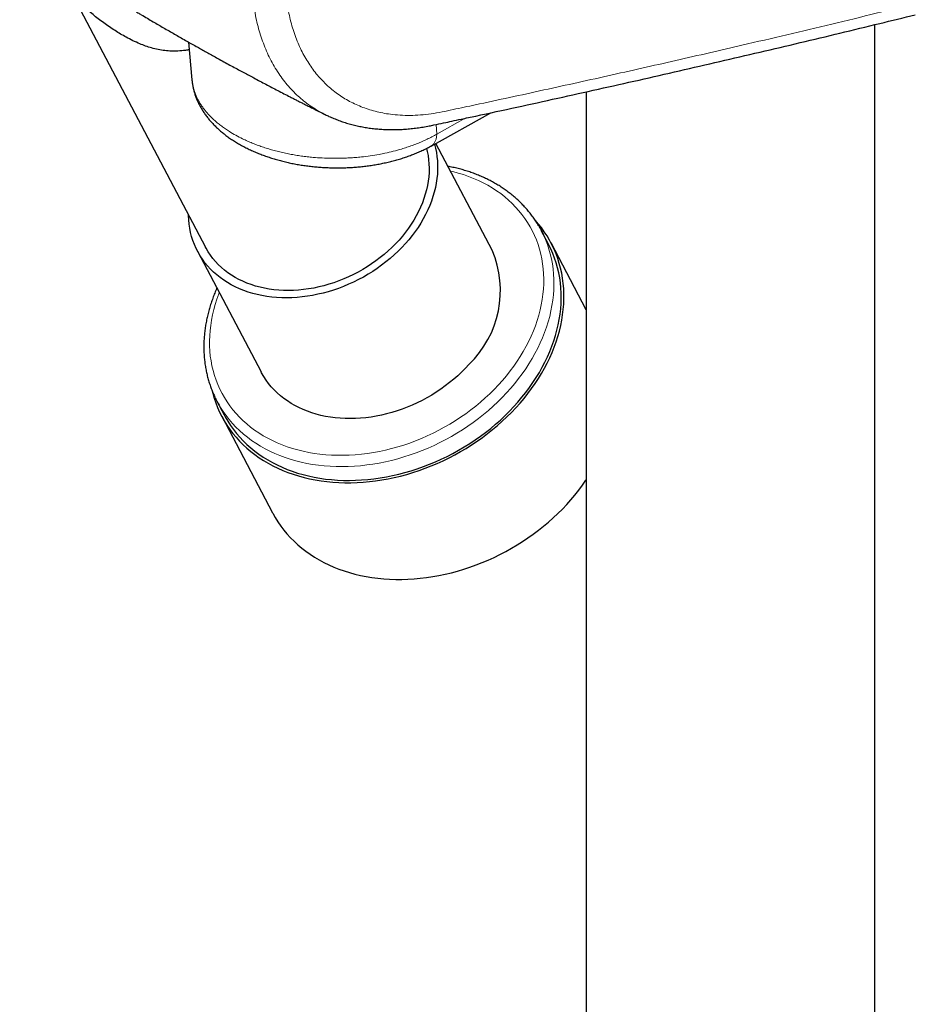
# Model space of a CAD drawing. Header units: millimetres. Extents: x 8 to 1132, y 12 to 2282.
# Tile 20 of 54: x 963 to 1019, y 567 to 628. Entities that reach past the tile are written whole.
import ezdxf

# ---------------------------------------------------------------- set-up
doc = ezdxf.new("R2010")
doc.units = ezdxf.units.MM

msp = doc.modelspace()

# ---------------------------------------------------------------- linework, layer by layer
at = {"color": 7, "linetype": 'Continuous', "lineweight": 30}
for p, q in [((966.164, 629.632), (974.606, 613.601)), ((1015.885, 421.05), (1015.885, 627.316)), ((973.562, 626.24), (973.773, 623.912)), ((998.085, 623.171), (998.085, 421.684)), ((981.992, 621.773), (981.988, 621.775)), ((988.516, 619.826), (992.2, 621.88)), ((992.286, 613.398), (988.814, 619.992)), ((988.515, 619.827), (988.511, 619.825)), ((995.76, 613.777), (995.311, 614.629)), ((998.085, 609.737), (995.914, 613.859)), ((974.119, 613.345), (978.041, 605.897)), ((975.314, 604.099), (975.763, 603.248)), ((975.608, 603.166), (978.745, 597.207))]:
    msp.add_line(p, q, dxfattribs=at)
at = {"color": 8, "linetype": 'Continuous', "lineweight": 0}
for q in [(988.824, 621.155), (990.631, 621.542)]:
    msp.add_line((988.867, 620.558), q, dxfattribs=at)
at = {"color": 7, "linetype": 'Continuous', "lineweight": 30, "flags": 128}
for points in [[(988.727, 619.944), (988.792, 619.693), (988.845, 619.436), (988.884, 619.174), (988.91, 618.909), (988.923, 618.64), (988.922, 618.369), (988.907, 618.095), (988.879, 617.82), (988.838, 617.544), (988.783, 617.266), (988.715, 616.989), (988.634, 616.711), (988.54, 616.435), (988.433, 616.159), (988.314, 615.885), (988.182, 615.613), (988.038, 615.344), (987.882, 615.078), (987.715, 614.815), (987.536, 614.557), (987.346, 614.302), (987.145, 614.053), (986.934, 613.809), (986.713, 613.571), (986.482, 613.339), (986.242, 613.114), (985.994, 612.895), (985.737, 612.684), (985.472, 612.481), (985.2, 612.286), (984.921, 612.099), (984.635, 611.921), (984.344, 611.752), (984.046, 611.593), (983.745, 611.443), (983.438, 611.303), (983.128, 611.173), (982.815, 611.053), (982.498, 610.945), (982.18, 610.847), (981.86, 610.76), (981.538, 610.684), (981.217, 610.619), (980.895, 610.565), (980.574, 610.524), (980.254, 610.493), (979.936, 610.474), (979.62, 610.467), (979.307, 610.472), (978.997, 610.488), (978.692, 610.516), (978.391, 610.555), (978.094, 610.605), (977.804, 610.668), (977.519, 610.741), (977.241, 610.825), (976.97, 610.921), (976.706, 611.027), (976.45, 611.144), (976.203, 611.272), (975.965, 611.409), (975.736, 611.557), (975.516, 611.714), (975.307, 611.881), (975.108, 612.057), (974.919, 612.242), (974.742, 612.435), (974.576, 612.636), (974.422, 612.846), (974.28, 613.062), (974.15, 613.286), (974.033, 613.517), (973.928, 613.753), (973.836, 613.996), (973.757, 614.244), (973.691, 614.497), (973.638, 614.755), (973.599, 615.016), (973.573, 615.282), (973.561, 615.55), (973.56, 615.586)], [(988.236, 619.679), (988.283, 619.486), (988.333, 619.236), (988.368, 618.981), (988.39, 618.723), (988.399, 618.461), (988.394, 618.197), (988.375, 617.931), (988.343, 617.663), (988.297, 617.395), (988.238, 617.125), (988.165, 616.856), (988.079, 616.587), (987.981, 616.319), (987.869, 616.053), (987.745, 615.788), (987.608, 615.526), (987.46, 615.267), (987.299, 615.011), (987.127, 614.76), (986.944, 614.513), (986.75, 614.271), (986.545, 614.034), (986.33, 613.803), (986.106, 613.578), (985.872, 613.36), (985.63, 613.149), (985.379, 612.946), (985.12, 612.75), (984.854, 612.563), (984.581, 612.384), (984.302, 612.215), (984.017, 612.054), (983.726, 611.903), (983.431, 611.762), (983.132, 611.632), (982.829, 611.511), (982.523, 611.402), (982.215, 611.303), (981.905, 611.215), (981.593, 611.138), (981.281, 611.073), (980.969, 611.019), (980.657, 610.977), (980.346, 610.946), (980.038, 610.927), (979.731, 610.92), (979.427, 610.925), (979.127, 610.941), (978.831, 610.969), (978.539, 611.009), (978.253, 611.06), (977.972, 611.123), (977.697, 611.197), (977.429, 611.282), (977.169, 611.379), (976.916, 611.486), (976.671, 611.604), (976.435, 611.732), (976.209, 611.871), (975.991, 612.02), (975.784, 612.178), (975.587, 612.346), (975.401, 612.522), (975.226, 612.708), (975.063, 612.901), (974.911, 613.103), (974.772, 613.312), (974.644, 613.529), (974.606, 613.601)], [(975.015, 604.737), (975.054, 604.582), (975.142, 604.283), (975.242, 603.989), (975.355, 603.701), (975.481, 603.419), (975.62, 603.143), (975.771, 602.873), (975.935, 602.611), (976.111, 602.355), (976.298, 602.108), (976.497, 601.868), (976.708, 601.636), (976.93, 601.413), (977.163, 601.199), (977.406, 600.993), (977.659, 600.797), (977.923, 600.61), (978.196, 600.434), (978.479, 600.267), (978.77, 600.11), (979.07, 599.963), (979.379, 599.828), (979.695, 599.702), (980.019, 599.588), (980.349, 599.485), (980.687, 599.392), (981.03, 599.311), (981.38, 599.242), (981.735, 599.184), (982.095, 599.137), (982.459, 599.102), (982.828, 599.078), (983.2, 599.066), (983.575, 599.066), (983.953, 599.077), (984.333, 599.1), (984.715, 599.135), (985.098, 599.181), (985.482, 599.238), (985.866, 599.307), (986.251, 599.388), (986.634, 599.479), (987.017, 599.582), (987.398, 599.696), (987.777, 599.82), (988.153, 599.956), (988.527, 600.101), (988.897, 600.258), (989.263, 600.424), (989.625, 600.6), (989.982, 600.786), (990.334, 600.982), (990.681, 601.187), (991.021, 601.401), (991.355, 601.623), (991.682, 601.855), (992.002, 602.094), (992.313, 602.341), (992.617, 602.596), (992.913, 602.858), (993.199, 603.127), (993.477, 603.403), (993.745, 603.685), (994.003, 603.973), (994.251, 604.267), (994.488, 604.566), (994.715, 604.869), (994.931, 605.177), (995.135, 605.49), (995.328, 605.806), (995.509, 606.125), (995.678, 606.447), (995.835, 606.772), (995.98, 607.099), (996.112, 607.428), (996.231, 607.758), (996.337, 608.089), (996.43, 608.42), (996.51, 608.752), (996.577, 609.083), (996.63, 609.414), (996.67, 609.743), (996.697, 610.071), (996.71, 610.397), (996.71, 610.721), (996.696, 611.042), (996.669, 611.36), (996.628, 611.675), (996.574, 611.985), (996.506, 612.291), (996.426, 612.593), (996.332, 612.889), (996.225, 613.181), (996.105, 613.466), (995.973, 613.745), (995.828, 614.018), (995.67, 614.284), (995.501, 614.543), (995.319, 614.795), (995.126, 615.038), (994.962, 615.228)], [(995.171, 614.882), (995.32, 614.613), (995.442, 614.367)], [(975.763, 603.248), (975.827, 603.128), (975.982, 602.862), (976.15, 602.603), (976.33, 602.352), (976.521, 602.108), (976.724, 601.873), (976.939, 601.646), (977.164, 601.427), (977.401, 601.218), (977.648, 601.017), (977.905, 600.826), (978.172, 600.645), (978.449, 600.474), (978.735, 600.313), (979.029, 600.162), (979.333, 600.021), (979.644, 599.892), (979.963, 599.773), (980.289, 599.665), (980.623, 599.569), (980.962, 599.483), (981.308, 599.409), (981.659, 599.347), (982.016, 599.296), (982.377, 599.257), (982.743, 599.229), (983.112, 599.213), (983.485, 599.209), (983.86, 599.216), (984.238, 599.235), (984.618, 599.266), (984.999, 599.309), (985.382, 599.363), (985.764, 599.429), (986.147, 599.506), (986.529, 599.594), (986.911, 599.694), (987.29, 599.805), (987.668, 599.926), (988.044, 600.059), (988.416, 600.202), (988.786, 600.356), (989.151, 600.52), (989.512, 600.694), (989.869, 600.878), (990.22, 601.071), (990.566, 601.274), (990.905, 601.486), (991.238, 601.707), (991.565, 601.936), (991.883, 602.174), (992.195, 602.42), (992.498, 602.673), (992.792, 602.934), (993.078, 603.202), (993.355, 603.476), (993.622, 603.757), (993.879, 604.044), (994.125, 604.336), (994.362, 604.634), (994.587, 604.937), (994.802, 605.244), (995.004, 605.555), (995.196, 605.87), (995.375, 606.188), (995.542, 606.509), (995.697, 606.833), (995.84, 607.159), (995.97, 607.487), (996.086, 607.815), (996.19, 608.145), (996.281, 608.475), (996.359, 608.805), (996.423, 609.135), (996.473, 609.464), (996.511, 609.792), (996.534, 610.119), (996.544, 610.443), (996.541, 610.765), (996.524, 611.084), (996.493, 611.399), (996.449, 611.711), (996.391, 612.019), (996.32, 612.323), (996.236, 612.622), (996.138, 612.916), (996.028, 613.204), (995.904, 613.486), (995.768, 613.762), (995.76, 613.777)], [(990.856, 606.362), (990.635, 606.123), (990.404, 605.891), (990.164, 605.666), (989.916, 605.448), (989.659, 605.237), (989.394, 605.033), (989.122, 604.838), (988.842, 604.651), (988.557, 604.473), (988.265, 604.304), (987.968, 604.145), (987.666, 603.995), (987.36, 603.855), (987.05, 603.725), (986.736, 603.606), (986.42, 603.497), (986.101, 603.399), (985.781, 603.312), (985.46, 603.236), (985.138, 603.171), (984.817, 603.118), (984.496, 603.076), (984.176, 603.046), (983.858, 603.027), (983.542, 603.02), (983.229, 603.024), (982.919, 603.04), (982.613, 603.068), (982.312, 603.107), (982.016, 603.158), (981.725, 603.22), (981.441, 603.293), (981.162, 603.378), (980.891, 603.473), (980.628, 603.58), (980.372, 603.697), (980.125, 603.824), (979.886, 603.962), (979.657, 604.109), (979.438, 604.267), (979.228, 604.433), (979.029, 604.609), (978.841, 604.794), (978.664, 604.987), (978.498, 605.189), (978.344, 605.398), (978.202, 605.615), (978.072, 605.838), (978.041, 605.897)], [(978.745, 597.207), (978.758, 597.184), (978.909, 596.914), (979.073, 596.652), (979.248, 596.396), (979.436, 596.149), (979.635, 595.909), (979.846, 595.677), (980.068, 595.454), (980.3, 595.24), (980.544, 595.034), (980.797, 594.838), (981.061, 594.651), (981.334, 594.475), (981.617, 594.308), (981.908, 594.151), (982.208, 594.004), (982.516, 593.869), (982.833, 593.743), (983.156, 593.629), (983.487, 593.526), (983.825, 593.433), (984.168, 593.352), (984.518, 593.283), (984.873, 593.225), (985.233, 593.178), (985.597, 593.143), (985.965, 593.119), (986.337, 593.107), (986.713, 593.107), (987.091, 593.118), (987.471, 593.141), (987.853, 593.176), (988.236, 593.222), (988.62, 593.279), (989.004, 593.348), (989.388, 593.429), (989.772, 593.52), (990.155, 593.623), (990.536, 593.737), (990.915, 593.861), (991.291, 593.997), (991.665, 594.142), (992.035, 594.299), (992.401, 594.465), (992.763, 594.641), (993.12, 594.827), (993.472, 595.023), (993.819, 595.228), (994.159, 595.442), (994.493, 595.664), (994.82, 595.896), (995.139, 596.135), (995.451, 596.382), (995.755, 596.637), (996.051, 596.899), (996.337, 597.168), (996.615, 597.444), (996.883, 597.726), (997.141, 598.014), (997.389, 598.308), (997.626, 598.607), (997.853, 598.91), (998.069, 599.218), (998.085, 599.243)]]:
    msp.add_lwpolyline(points, dxfattribs=at)
at = {"color": 8, "linetype": 'Continuous', "lineweight": 0, "flags": 128}
for points in [[(975.467, 610.785), (975.436, 610.705), (975.319, 610.384), (975.214, 610.062), (975.123, 609.739), (975.045, 609.416), (974.981, 609.093), (974.93, 608.771), (974.892, 608.451), (974.868, 608.132), (974.857, 607.814), (974.861, 607.5), (974.877, 607.188), (974.907, 606.879), (974.951, 606.574), (975.008, 606.273), (975.079, 605.977), (975.163, 605.685), (975.26, 605.398), (975.37, 605.118), (975.493, 604.843), (975.629, 604.574), (975.778, 604.312), (975.939, 604.058), (976.111, 603.81), (976.296, 603.57), (976.493, 603.339), (976.701, 603.115), (976.92, 602.901), (977.15, 602.695), (977.391, 602.498), (977.642, 602.311), (977.903, 602.133), (978.173, 601.965), (978.453, 601.808), (978.741, 601.661), (979.038, 601.524), (979.343, 601.398), (979.656, 601.283), (979.976, 601.179), (980.303, 601.086), (980.636, 601.004), (980.975, 600.934), (981.32, 600.876), (981.669, 600.828), (982.024, 600.793), (982.382, 600.769), (982.745, 600.757), (983.11, 600.757), (983.478, 600.768), (983.848, 600.791), (984.22, 600.826), (984.594, 600.872), (984.968, 600.93), (985.342, 601), (985.716, 601.08), (986.089, 601.173), (986.462, 601.276), (986.832, 601.39), (987.2, 601.515), (987.566, 601.651), (987.928, 601.798), (988.287, 601.955), (988.641, 602.122), (988.991, 602.299), (989.336, 602.486), (989.676, 602.682), (990.009, 602.887), (990.336, 603.101), (990.657, 603.324), (990.97, 603.555), (991.275, 603.794), (991.572, 604.041), (991.861, 604.296), (992.141, 604.557), (992.412, 604.825), (992.673, 605.099), (992.925, 605.38), (993.166, 605.666), (993.396, 605.957), (993.616, 606.254), (993.825, 606.554), (994.022, 606.859), (994.207, 607.167), (994.381, 607.479), (994.542, 607.794), (994.691, 608.111), (994.827, 608.43), (994.951, 608.75), (995.062, 609.072), (995.16, 609.395), (995.244, 609.718), (995.315, 610.041), (995.373, 610.363), (995.418, 610.684), (995.449, 611.004), (995.466, 611.323), (995.47, 611.639), (995.46, 611.952), (995.436, 612.262), (995.399, 612.569), (995.349, 612.872), (995.285, 613.171), (995.207, 613.465), (995.117, 613.754), (995.013, 614.038), (994.897, 614.316), (994.767, 614.587), (994.625, 614.853), (994.47, 615.111), (994.303, 615.362), (994.124, 615.606), (993.934, 615.842), (993.731, 616.069), (993.518, 616.288), (993.293, 616.499), (993.057, 616.7), (992.812, 616.892), (992.556, 617.074), (992.29, 617.247), (992.015, 617.41), (991.731, 617.562), (991.438, 617.704), (991.137, 617.836), (990.828, 617.956), (990.512, 618.066), (990.188, 618.164), (989.858, 618.251), (989.713, 618.286)], [(995.442, 614.367), (995.456, 614.337), (995.579, 614.055), (995.69, 613.767), (995.788, 613.473), (995.872, 613.174), (995.943, 612.871), (996.001, 612.563), (996.045, 612.251), (996.075, 611.935), (996.093, 611.616), (996.096, 611.294), (996.086, 610.97), (996.062, 610.644), (996.025, 610.316), (995.974, 609.987), (995.91, 609.657), (995.833, 609.327), (995.742, 608.996), (995.638, 608.667), (995.521, 608.338), (995.392, 608.01), (995.249, 607.684), (995.094, 607.361), (994.927, 607.04), (994.748, 606.721), (994.556, 606.406), (994.353, 606.095), (994.139, 605.788), (993.914, 605.485), (993.677, 605.188), (993.43, 604.895), (993.173, 604.608), (992.906, 604.328), (992.63, 604.053), (992.344, 603.785), (992.05, 603.525), (991.746, 603.271), (991.435, 603.026), (991.116, 602.788), (990.79, 602.558), (990.457, 602.337), (990.117, 602.125), (989.772, 601.923), (989.42, 601.729), (989.064, 601.545), (988.703, 601.371), (988.337, 601.207), (987.968, 601.053), (987.595, 600.91), (987.22, 600.778), (986.842, 600.656), (986.462, 600.545), (986.081, 600.445), (985.699, 600.357), (985.316, 600.28), (984.933, 600.214), (984.551, 600.16), (984.17, 600.118), (983.79, 600.087), (983.412, 600.067), (983.036, 600.06), (982.664, 600.064), (982.295, 600.08), (981.929, 600.108), (981.568, 600.147), (981.211, 600.198), (980.86, 600.261), (980.514, 600.335), (980.174, 600.42), (979.841, 600.517), (979.515, 600.624), (979.196, 600.743), (978.884, 600.873), (978.581, 601.013), (978.286, 601.164), (978.001, 601.325), (977.724, 601.496), (977.457, 601.678), (977.199, 601.869), (976.952, 602.069), (976.716, 602.278), (976.49, 602.497), (976.276, 602.724), (976.073, 602.96), (975.881, 603.203), (975.702, 603.454), (975.534, 603.713), (975.446, 603.861)]]:
    msp.add_lwpolyline(points, dxfattribs=at)
at = {"color": 7, "linetype": 'Continuous', "lineweight": 30}
for centre, radius, start, end in [((986.489, 610.913), 6.307, 313.81035, 23.20483), ((981.201, 607.199), 6.653, 205.54784, 210.10744)]:
    msp.add_arc(centre, radius, start, end, dxfattribs=at)
at = {"color": 8, "linetype": 'Continuous', "lineweight": 0}
for points, knots in [([(981.988, 621.775), (981.888, 621.825), (981.641, 621.947), (981.267, 622.175), (980.869, 622.451), (980.493, 622.751), (980.139, 623.073), (979.805, 623.421), (979.489, 623.796), (979.19, 624.199), (978.911, 624.63), (978.655, 625.084), (978.425, 625.554), (978.22, 626.04), (978.041, 626.54), (977.884, 627.058), (977.749, 627.599), (977.638, 628.163), (977.551, 628.748), (977.489, 629.349), (977.448, 630.024), (977.439, 630.776), (977.471, 631.609), (977.54, 632.394), (977.636, 633.125), (977.747, 633.798), (977.884, 634.478), (978.06, 635.229), (978.286, 636.052), (978.569, 636.946), (978.867, 637.772), (979.169, 638.529), (979.466, 639.216), (979.784, 639.899), (980.157, 640.644), (980.591, 641.448), (981.094, 642.305), (981.586, 643.083), (982.061, 643.783), (982.51, 644.409), (982.975, 645.021), (983.503, 645.679), (984.099, 646.376), (984.767, 647.104), (985.402, 647.749), (985.999, 648.316), (986.552, 648.811), (987.114, 649.286), (987.707, 649.758), (988.333, 650.223), (988.99, 650.677), (989.654, 651.1), (990.32, 651.492), (990.766, 651.725), (990.989, 651.842)], [0, 0, 0, 0, 0.012298, 0.030366, 0.048419, 0.065972, 0.08354, 0.101109, 0.118662, 0.136731, 0.154817, 0.172903, 0.190973, 0.20843, 0.225903, 0.243375, 0.260833, 0.278801, 0.296786, 0.314771, 0.33274, 0.35593, 0.379138, 0.402328, 0.420225, 0.438138, 0.456051, 0.473948, 0.497113, 0.520296, 0.543461, 0.561335, 0.579225, 0.597116, 0.614991, 0.638198, 0.661423, 0.68463, 0.702533, 0.720452, 0.738372, 0.756275, 0.779601, 0.802945, 0.82627, 0.844267, 0.862279, 0.880292, 0.898289, 0.918608, 0.938962, 0.959328, 0.979681, 1, 1, 1, 1]), ([(991.986, 649.899), (991.859, 649.834), (991.604, 649.705), (991.222, 649.496), (990.841, 649.276), (990.459, 649.043), (990.077, 648.797), (989.695, 648.54), (989.316, 648.271), (988.893, 647.957), (988.43, 647.595), (987.928, 647.178), (987.432, 646.741), (986.94, 646.282), (986.454, 645.803), (985.973, 645.302), (985.503, 644.784), (985.05, 644.257), (984.616, 643.723), (984.198, 643.182), (983.793, 642.627), (983.4, 642.057), (983.021, 641.475), (982.656, 640.881), (982.307, 640.276), (981.978, 639.669), (981.671, 639.063), (981.385, 638.458), (981.116, 637.847), (980.865, 637.229), (980.634, 636.608), (980.422, 635.982), (980.23, 635.354), (980.061, 634.733), (979.916, 634.121), (979.792, 633.518), (979.69, 632.917), (979.609, 632.318), (979.551, 631.725), (979.516, 631.137), (979.503, 630.555), (979.514, 629.988), (979.547, 629.437), (979.602, 628.904), (979.678, 628.382), (979.778, 627.87), (979.901, 627.369), (980.048, 626.881), (980.218, 626.409), (980.409, 625.959), (980.619, 625.532), (980.847, 625.128), (981.096, 624.742), (981.367, 624.374), (981.659, 624.025), (981.975, 623.696), (982.31, 623.39), (982.66, 623.111), (983.023, 622.859), (983.399, 622.633), (983.791, 622.431), (984.201, 622.251), (984.628, 622.096), (985.074, 621.966), (985.534, 621.862), (986.044, 621.779), (986.607, 621.726), (987.226, 621.71), (987.863, 621.738), (988.519, 621.809), (989.193, 621.927), (990.106, 622.128), (992.203, 622.57), (995.479, 623.284), (999.687, 624.214), (1003.873, 625.16), (1007.576, 626.016), (1010.805, 626.774), (1013.566, 627.433), (1016.317, 628.097), (1018.142, 628.545), (1019.055, 628.77)], [0, 0, 0, 0, 0.005631, 0.011261, 0.016912, 0.022563, 0.028277, 0.03399, 0.039724, 0.045457, 0.053235, 0.061026, 0.068858, 0.076703, 0.084703, 0.092718, 0.100776, 0.108849, 0.116586, 0.124335, 0.132187, 0.140039, 0.147947, 0.155856, 0.163871, 0.1719, 0.179619, 0.187352, 0.195187, 0.203023, 0.210915, 0.218807, 0.226807, 0.234821, 0.242548, 0.250288, 0.258131, 0.265975, 0.273875, 0.281776, 0.289785, 0.297808, 0.305565, 0.313335, 0.321145, 0.328969, 0.336951, 0.344948, 0.35299, 0.361046, 0.368848, 0.376662, 0.384518, 0.392387, 0.400415, 0.408458, 0.416547, 0.42465, 0.432453, 0.440268, 0.448124, 0.455994, 0.464019, 0.47206, 0.480144, 0.488244, 0.498232, 0.508249, 0.518353, 0.528487, 0.53883, 0.549189, 0.569908, 0.634321, 0.698736, 0.763159, 0.827585, 0.870687, 0.913789, 0.956894, 1, 1, 1, 1]), ([(973.774, 623.912), (973.776, 623.891), (973.782, 623.797), (973.81, 623.63), (973.858, 623.412), (973.923, 623.195), (974.004, 622.981), (974.099, 622.773), (974.208, 622.568), (974.332, 622.366), (974.495, 622.133), (974.707, 621.87), (974.949, 621.614), (975.179, 621.398), (975.388, 621.22), (975.608, 621.049), (975.84, 620.883), (976.127, 620.695), (976.477, 620.488), (976.851, 620.294), (977.191, 620.135), (977.49, 620.008), (977.795, 619.888), (978.109, 619.776), (978.433, 619.671), (978.766, 619.574), (979.108, 619.484), (979.458, 619.402), (979.811, 619.33), (980.165, 619.267), (980.522, 619.212), (980.883, 619.167), (981.31, 619.123), (981.806, 619.088), (982.308, 619.071), (982.746, 619.07), (983.118, 619.078), (983.487, 619.095), (983.855, 619.12), (984.285, 619.161), (984.774, 619.223), (985.259, 619.303), (985.733, 619.397), (986.193, 619.504), (986.64, 619.627), (987.023, 619.748), (987.346, 619.86), (987.663, 619.98), (987.973, 620.109), (988.278, 620.248), (988.578, 620.397), (988.771, 620.504), (988.867, 620.557)], [0, 0, 0, 0, 0.0055589, 0.0240135, 0.0427036, 0.0614282, 0.0802225, 0.0983362, 0.1164498, 0.1346909, 0.152932, 0.1806571, 0.2084962, 0.2272232, 0.2452779, 0.2633325, 0.2815139, 0.2996953, 0.3273285, 0.3550748, 0.3737386, 0.391766, 0.4097933, 0.4279467, 0.4461001, 0.464515, 0.4829299, 0.5014789, 0.520028, 0.5380713, 0.5561146, 0.5742836, 0.5924527, 0.620064, 0.647787, 0.6664336, 0.6845291, 0.7026245, 0.7208459, 0.7390673, 0.7667575, 0.7945597, 0.8132593, 0.8404029, 0.8676516, 0.886053, 0.9044869, 0.9231531, 0.9418532, 0.9606217, 0.980291, 1, 1, 1, 1]), ([(988.867, 620.558), (988.867, 620.558), (988.866, 620.521), (988.862, 620.45), (988.848, 620.348), (988.825, 620.25), (988.795, 620.161), (988.758, 620.079), (988.713, 620.005), (988.661, 619.939), (988.602, 619.884), (988.553, 619.846), (988.523, 619.831), (988.515, 619.827)], [0, 0, 0, 0, 0.000556, 0.106092, 0.212361, 0.320941, 0.43032, 0.535856, 0.642125, 0.750704, 0.860083, 0.965619, 1, 1, 1, 1])]:
    msp.add_open_spline(points, degree=3, knots=knots, dxfattribs=at)
at = {"color": 7, "linetype": 'Continuous', "lineweight": 30}
for points, knots in [([(963.154, 632.639), (963.2, 632.608), (963.334, 632.518), (963.546, 632.378), (963.778, 632.225), (963.979, 632.093), (964.149, 631.981), (964.355, 631.846), (964.619, 631.674), (964.948, 631.46), (965.289, 631.24), (965.628, 631.022), (965.965, 630.807), (966.25, 630.626), (966.48, 630.48), (966.652, 630.371), (966.811, 630.271), (966.956, 630.18), (967.095, 630.093), (967.238, 630.004), (967.402, 629.901), (967.593, 629.782), (967.804, 629.651), (968.022, 629.517), (968.239, 629.383), (968.448, 629.254), (968.648, 629.132), (968.832, 629.019), (969.004, 628.915), (969.159, 628.821), (969.302, 628.734), (969.444, 628.648), (969.603, 628.552), (969.789, 628.441), (969.998, 628.315), (970.217, 628.184), (970.437, 628.053), (970.706, 627.894), (971.019, 627.708), (971.371, 627.502), (971.704, 627.307), (972.032, 627.116), (972.361, 626.926), (972.695, 626.734), (973.032, 626.541), (973.373, 626.347), (973.706, 626.158), (974.018, 625.982), (974.312, 625.817), (974.6, 625.656), (974.898, 625.491), (975.215, 625.315), (975.558, 625.127), (975.922, 624.927), (976.289, 624.728), (976.641, 624.537), (976.97, 624.36), (977.286, 624.191), (977.738, 623.95), (978.331, 623.637), (979.076, 623.247), (979.646, 622.953), (980.042, 622.751), (980.25, 622.645), (980.459, 622.538), (980.671, 622.431), (980.899, 622.316), (981.156, 622.186), (981.453, 622.037), (981.735, 621.897), (981.917, 621.806), (981.987, 621.772)], [0, 0, 0, 0, 0.007756, 0.022344, 0.035202, 0.046328, 0.055721, 0.063383, 0.080461, 0.099377, 0.117818, 0.136686, 0.155159, 0.173238, 0.18335, 0.192811, 0.20148, 0.209359, 0.216486, 0.224073, 0.232685, 0.243342, 0.255114, 0.266992, 0.278759, 0.290414, 0.300914, 0.31106, 0.320315, 0.328664, 0.336105, 0.34335, 0.35158, 0.361793, 0.37322, 0.385234, 0.396999, 0.408511, 0.428437, 0.447282, 0.464759, 0.481627, 0.499702, 0.517089, 0.534933, 0.553186, 0.571077, 0.587532, 0.60246, 0.617516, 0.632988, 0.649362, 0.66739, 0.686753, 0.706412, 0.724761, 0.741781, 0.757882, 0.774167, 0.812244, 0.850013, 0.889722, 0.900463, 0.911192, 0.921909, 0.932614, 0.9438, 0.956834, 0.972024, 0.989372, 1, 1, 1, 1]), ([(973.604, 625.772), (973.53, 625.757), (973.299, 625.71), (972.931, 625.679), (972.502, 625.674), (972.097, 625.704), (971.69, 625.77), (971.297, 625.867), (970.919, 625.989), (970.534, 626.138), (970.132, 626.321), (969.738, 626.526), (969.374, 626.735), (969.03, 626.948), (968.683, 627.178), (968.335, 627.424), (967.996, 627.678), (967.674, 627.932), (967.371, 628.189), (967.092, 628.445), (966.836, 628.704), (966.6, 628.975), (966.386, 629.258), (966.201, 629.552), (966.053, 629.85), (965.949, 630.13), (965.881, 630.392), (965.836, 630.64), (965.827, 630.81), (965.823, 630.898)], [0, 0, 0, 0, 0.020023, 0.062247, 0.097212, 0.132713, 0.168212, 0.204283, 0.237446, 0.270614, 0.310914, 0.35122, 0.385127, 0.419033, 0.455906, 0.493122, 0.530319, 0.568051, 0.605026, 0.642679, 0.680337, 0.718645, 0.761614, 0.80522, 0.848834, 0.893005, 0.927954, 0.962904, 1, 1, 1, 1]), ([(981.992, 621.771), (982.069, 621.733), (982.245, 621.647), (982.526, 621.526), (982.833, 621.406), (983.146, 621.297), (983.464, 621.2), (983.788, 621.115), (984.118, 621.041), (984.454, 620.978), (984.794, 620.927), (985.139, 620.888), (985.488, 620.86), (985.84, 620.844), (986.195, 620.84), (986.554, 620.848), (986.917, 620.868), (987.284, 620.9), (987.654, 620.944), (988.027, 621), (988.332, 621.055), (988.55, 621.098), (988.848, 621.159), (989.269, 621.249), (989.823, 621.37), (990.483, 621.51), (991.818, 621.797), (993.806, 622.226), (996.327, 622.779), (998.839, 623.337), (1001.342, 623.9), (1003.837, 624.468), (1006.324, 625.041), (1008.803, 625.62), (1011.272, 626.204), (1013.734, 626.793), (1016.101, 627.366), (1017.643, 627.745), (1018.371, 627.924)], [0, 0, 0, 0, 0.007323, 0.016577, 0.025833, 0.035098, 0.044378, 0.053684, 0.063022, 0.072401, 0.081827, 0.091296, 0.100745, 0.110188, 0.119647, 0.129132, 0.138652, 0.148216, 0.157831, 0.167506, 0.17725, 0.181102, 0.18492, 0.200849, 0.214765, 0.229841, 0.254448, 0.322875, 0.391335, 0.459774, 0.528211, 0.596646, 0.665079, 0.733511, 0.80194, 0.870368, 0.938793, 1, 1, 1, 1]), ([(973.773, 623.912), (973.774, 623.904), (973.779, 623.821), (973.802, 623.664), (973.841, 623.443), (973.894, 623.223), (973.96, 623.005), (974.038, 622.789), (974.128, 622.575), (974.23, 622.364), (974.345, 622.155), (974.472, 621.949), (974.612, 621.746), (974.764, 621.547), (974.928, 621.352), (975.104, 621.161), (975.292, 620.974), (975.491, 620.792), (975.701, 620.616), (975.922, 620.445), (976.154, 620.281), (976.395, 620.122), (976.645, 619.971), (976.904, 619.826), (977.171, 619.688), (977.445, 619.557), (977.727, 619.433), (978.015, 619.317), (978.31, 619.208), (978.61, 619.107), (978.915, 619.013), (979.225, 618.926), (979.54, 618.848), (979.858, 618.777), (980.18, 618.713), (980.505, 618.657), (980.833, 618.609), (981.163, 618.569), (981.496, 618.536), (981.829, 618.511), (982.164, 618.494), (982.499, 618.484), (982.835, 618.483), (983.17, 618.489), (983.504, 618.503), (983.838, 618.524), (984.17, 618.554), (984.5, 618.591), (984.828, 618.636), (985.153, 618.689), (985.475, 618.75), (985.794, 618.818), (986.109, 618.894), (986.419, 618.978), (986.724, 619.069), (987.024, 619.168), (987.319, 619.275), (987.608, 619.39), (987.89, 619.512), (988.165, 619.642), (988.372, 619.746), (988.485, 619.809), (988.512, 619.824)], [0, 0, 0, 0, 0.0017145, 0.0169892, 0.032296, 0.0476601, 0.0631059, 0.0786563, 0.0943326, 0.1101535, 0.1261348, 0.1422886, 0.1586225, 0.1751392, 0.1918362, 0.2087057, 0.225735, 0.242907, 0.2602018, 0.2775977, 0.2950723, 0.3126045, 0.3301748, 0.3477661, 0.3653625, 0.3829513, 0.4005247, 0.4180774, 0.4356059, 0.4531083, 0.4705841, 0.4880339, 0.5054588, 0.5228609, 0.5402424, 0.5576059, 0.5749544, 0.5922909, 0.6096185, 0.6269404, 0.6442599, 0.6615801, 0.6789034, 0.6962329, 0.7135717, 0.7309231, 0.7482901, 0.765676, 0.7830838, 0.8005164, 0.8179768, 0.8354675, 0.8529911, 0.8705497, 0.8881452, 0.9057787, 0.9234507, 0.9411606, 0.9589068, 0.976686, 0.994493, 1, 1, 1, 1]), ([(995.165, 614.889), (995.129, 614.952), (995.042, 615.1), (994.893, 615.325), (994.72, 615.566), (994.536, 615.799), (994.341, 616.025), (994.137, 616.244), (993.923, 616.455), (993.699, 616.658), (993.465, 616.853), (993.222, 617.04), (992.97, 617.218), (992.71, 617.387), (992.441, 617.546), (992.164, 617.697), (991.879, 617.838), (991.587, 617.97), (991.287, 618.092), (990.981, 618.204), (990.668, 618.306), (990.349, 618.398), (990.024, 618.479), (989.762, 618.538), (989.606, 618.565), (989.561, 618.573)], [0, 0, 0, 0, 0.033143, 0.078031, 0.122927, 0.167837, 0.212767, 0.257722, 0.302706, 0.347724, 0.392777, 0.437869, 0.483002, 0.528175, 0.57339, 0.618646, 0.663941, 0.709274, 0.754643, 0.800046, 0.845481, 0.890944, 0.936434, 0.981947, 1, 1, 1, 1]), ([(975.315, 611.072), (975.304, 611.047), (975.245, 610.919), (975.15, 610.685), (975.031, 610.371), (974.925, 610.056), (974.83, 609.74), (974.747, 609.423), (974.676, 609.107), (974.617, 608.79), (974.571, 608.475), (974.537, 608.16), (974.515, 607.847), (974.505, 607.535), (974.507, 607.226), (974.522, 606.919), (974.549, 606.615), (974.588, 606.314), (974.64, 606.017), (974.703, 605.724), (974.779, 605.434), (974.866, 605.15), (974.965, 604.87), (975.074, 604.598), (975.155, 604.423), (975.195, 604.337)], [0, 0, 0, 0, 0.010909, 0.056268, 0.10161, 0.146933, 0.192233, 0.237508, 0.282754, 0.32797, 0.373152, 0.418298, 0.463406, 0.508473, 0.553499, 0.598482, 0.643422, 0.688321, 0.733179, 0.777997, 0.82278, 0.86753, 0.912252, 0.956951, 1, 1, 1, 1])]:
    msp.add_open_spline(points, degree=3, knots=knots, dxfattribs=at)

doc.saveas('drawing.dxf')
